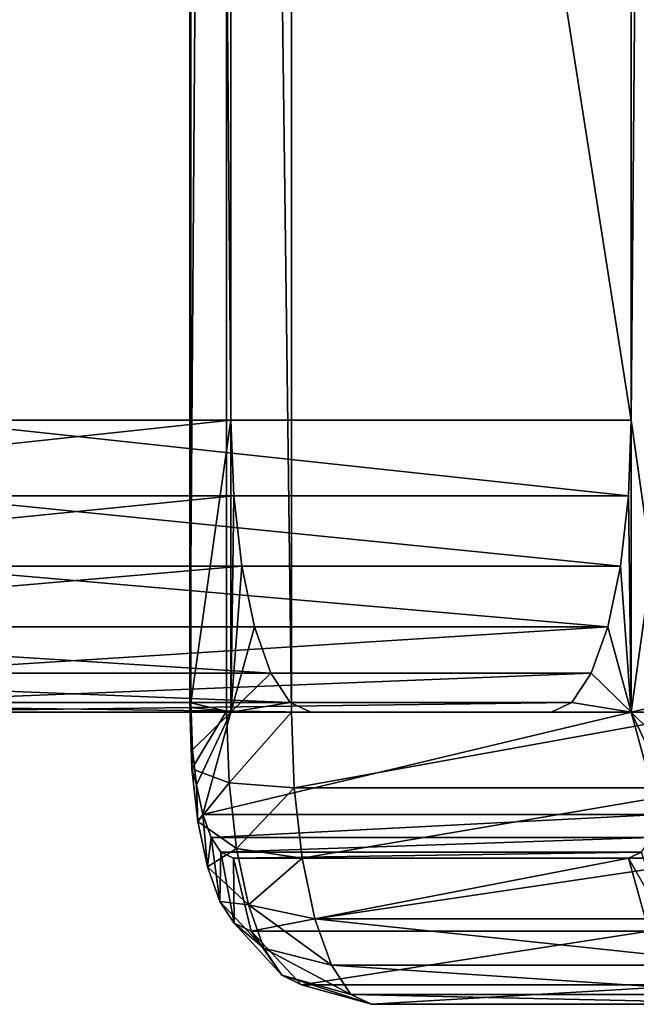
# Model space of a CAD drawing. Extents: x 0 to 1840, y 0 to 334.
# Tile 100 of 109: x 1811.13 to 1815.35, y 146.91 to 153.65. Entities that reach past the tile are written whole.
import ezdxf

# ---------------------------------------------------------------- set-up
doc = ezdxf.new("R2010")
doc.units = 0
doc.layers.get('0').update_dxf_attribs({"color": 13, "linetype": 'CONTINUOUS'})

# ---------------------------------------------------------------- blocks, each defined once
blk = doc.blocks.new('GROUP_16')
for p, q in [((24, 2, 14), (24, 36.8137, 14)), ((24.5, 36.8049, 13.866), (24.5, 2.0088, 13.866)), ((24.866, 36.7809, 13.5), (24.866, 2.0328, 13.5)), ((25, 2.0655, 13), (25, 36.7482, 13)), ((25, 4, 12), (25, 34.8137, 12)), ((25, 4, 2), (25, 34.8137, 2)), ((25, 2, 12), (25, 4, 12)), ((25, 2, 2), (25, 4, 2)), ((30.0267, 4, 2), (25, 4, 2)), ((25, 4, 12), (25, 3.4824, 11.9319)), ((25, 4, 2), (25, 3.4824, 2.0681)), ((30.0267, 4, 12), (25, 4, 12)), ((25, 3.4824, 11.9319), (25, 3, 11.7321)), ((25, 3.4824, 2.0681), (25, 3, 2.2679)), ((25, 3.4824, 2.0681), (30.0473, 3.4824, 2.0681)), ((25, 3.4824, 11.9319), (30.0473, 3.4824, 11.9319)), ((25, 3, 11.7321), (25, 2.5858, 11.4142)), ((25, 3, 2.2679), (25, 2.5858, 2.5858)), ((25, 3, 2.2679), (30.0665, 3, 2.2679)), ((25, 3, 11.7321), (30.0665, 3, 11.7321)), ((25, 2.5858, 11.4142), (25, 2.2679, 11)), ((25, 2.5858, 2.5858), (25, 2.2679, 3)), ((25, 2.5858, 2.5858), (30.083, 2.5858, 2.5858)), ((25, 2.5858, 11.4142), (30.083, 2.5858, 11.4142)), ((25, 2.2679, 11), (25, 2.0681, 10.5176)), ((25, 2.2679, 3), (25, 2.0681, 3.4824)), ((25, 2.2679, 3), (30.0957, 2.2679, 3)), ((25, 2.2679, 11), (30.0957, 2.2679, 11)), ((24.866, 2.0328, 13.5), (24.5, 2.0088, 13.866)), ((25, 2.0655, 13), (24.866, 2.0328, 13.5)), ((24.866, 1.6129, 13.4447), (24.866, 2.0328, 13.5)), ((25, 2.0681, 10.5176), (25, 2, 10)), ((25, 2.0681, 3.4824), (25, 2, 4)), ((25, 2.0681, 3.4824), (30.1037, 2.0681, 3.4824)), ((25, 2.0681, 10.5176), (30.1037, 2.0681, 10.5176)), ((25, 2.0655, 13), (25, 1.7434, 12.9576)), ((25, 2, 2), (20, 2, 2)), ((25, 2, 12), (20, 2, 12)), ((24, 2, 14), (21, 2, 14)), ((24.5, 2.0088, 13.866), (24, 2, 14)), ((24, 2, 14), (24, 1.4824, 13.9319)), ((24.5, 1.5173, 13.8013), (24.5, 2.0088, 13.866)), ((25, 2, 12), (25, 1.299, 12.701)), ((25, 1.299, 1.299), (25, 2, 2)), ((25, 2, 10), (25, 2, 12)), ((25, 2, 4), (25, 2, 10)), ((25, 2, 2), (25, 2, 4)), ((25, 2, 10), (30.1064, 2, 10)), ((25, 2, 4), (30.1064, 2, 4)), ((25, 1.7434, 12.9576), (24.866, 1.6129, 13.4447)), ((25, 1.7434, 12.9576), (25, 1.5043, 12.8586)), ((24.866, 1.6129, 13.4447), (24.5, 1.5173, 13.8013)), ((24.866, 1.2522, 13.2953), (24.866, 1.6129, 13.4447)), ((24.5, 1.5173, 13.8013), (24, 1.4824, 13.9319)), ((24.5, 1.0676, 13.615), (24.5, 1.5173, 13.8013)), ((24.866, 1.2522, 13.2953), (25, 1.5043, 12.8586)), ((25, 1.5043, 12.8586), (25, 1.299, 12.701)), ((21, 1.4824, 13.9319), (24, 1.4824, 13.9319)), ((24, 1.4824, 13.9319), (24, 1, 13.7321)), ((24.866, 0.9424, 13.0576), (25, 1.299, 12.701)), ((25, 1.299, 12.701), (25, 1.1414, 12.4957)), ((24.5, 1.0676, 13.615), (24.866, 1.2522, 13.2953)), ((24.866, 0.9424, 13.0576), (24.866, 1.2522, 13.2953)), ((25, 1.1414, 12.4957), (24.866, 0.7047, 12.7478)), ((25, 1.1414, 12.4957), (25, 1.0424, 12.2566)), ((24, 1, 13.7321), (24.5, 1.0676, 13.615)), ((24.5, 0.6813, 13.3187), (24.5, 1.0676, 13.615)), ((24.866, 0.5553, 12.3871), (25, 1.0424, 12.2566)), ((25, 1, 2.0655), (25, 1.0424, 1.7434)), ((25, 1.0424, 12.2566), (25, 1, 11.9345)), ((21, 1, 13.7321), (24, 1, 13.7321)), ((24, 1, 13.7321), (24, 0.5858, 13.4142)), ((25, 1, 2.0655), (24.866, 0.5, 2.0328)), ((24.866, 0.5, 11.9672), (25, 1, 11.9345)), ((25, 1, 2.0655), (25, 1, 11.9345)), ((24.5, 0.6813, 13.3187), (24.866, 0.9424, 13.0576)), ((24.866, 0.7047, 12.7478), (24.866, 0.9424, 13.0576)), ((24, 0.5858, 13.4142), (24.5, 0.6813, 13.3187)), ((24.866, 0.7047, 12.7478), (24.5, 0.385, 12.9324)), ((24.5, 0.385, 12.9324), (24.5, 0.6813, 13.3187)), ((24.866, 0.5553, 12.3871), (24.866, 0.7047, 12.7478)), ((24, 0.5858, 13.4142), (21, 0.5858, 13.4142)), ((24, 0.5858, 13.4142), (24, 0.2679, 13)), ((24.5, 0.1987, 12.4827), (24.866, 0.5553, 12.3871)), ((24.866, 0.5, 11.9672), (24.866, 0.5553, 12.3871)), ((24.5, 0.134, 11.9912), (24.866, 0.5, 11.9672)), ((24.866, 0.5, 11.9672), (24.866, 0.5, 2.0328)), ((24.5, 0.385, 12.9324), (24, 0.2679, 13)), ((24.5, 0.1987, 12.4827), (24.5, 0.385, 12.9324)), ((21, 0.2679, 13), (24, 0.2679, 13)), ((24, 0.2679, 13), (24, 0.0681, 12.5176)), ((24, 0.0681, 12.5176), (24.5, 0.1987, 12.4827)), ((24.5, 0.134, 11.9912), (24.5, 0.1987, 12.4827)), ((21, 0.0681, 12.5176), (24, 0.0681, 12.5176)), ((24, 0, 12), (24.5, 0.134, 11.9912)), ((24, 0.0681, 12.5176), (24, 0, 12)), ((24.5, 0.134, 11.9912), (24.5, 0.134, 2.0088)), ((21, 0, 12), (24, 0, 12)), ((24, 0, 2), (24, 0, 12))]:
    blk.add_line(p, q)
mesh = blk.add_polyface()
corners = [(25, 2, 12), (25, 1.5043, 12.8586), (25, 1.299, 12.701), (25, 1.7434, 12.9576), (25, 2.0655, 13), (25, 4, 12), (25, 36.7482, 13), (25, 34.8137, 12), (25, 36.8137, 12), (25, 37.0703, 12.9576), (25, 37.5147, 12.701), (25, 37.3094, 12.8586)]
mesh.append_faces([[corners[k] for k in face] for face in [(0, 1, 2), (9, 10, 11)]], dxfattribs={"vtx0": -1})
mesh.append_faces([[corners[k] for k in face] for face in [(1, 0, 3), (3, 0, 4), (4, 5, 6), (6, 8, 9)]], dxfattribs={"vtx0": -1, "vtx1": -1})
mesh.append_faces([[corners[k] for k in face] for face in [(4, 0, 5), (6, 5, 7), (6, 7, 8), (9, 8, 10)]], dxfattribs={"vtx0": -1, "vtx2": -1})
mesh = blk.add_polyface()
corners = [(25, 1.5043, 1.1414), (25, 2, 2), (25, 1.299, 1.299), (25, 1.7434, 1.0424), (25, 2.0655, 1), (25, 4, 2), (25, 36.7482, 1), (25, 34.8137, 2), (25, 36.8137, 2), (25, 37.0703, 1.0424), (25, 37.5147, 1.299), (25, 37.3094, 1.1414)]
mesh.append_faces([[corners[k] for k in face] for face in [(0, 1, 2), (10, 9, 11)]], dxfattribs={"vtx0": -1})
mesh.append_faces([[corners[k] for k in face] for face in [(1, 4, 5), (5, 6, 7), (7, 6, 8), (8, 9, 10)]], dxfattribs={"vtx0": -1, "vtx1": -1})
mesh.append_faces([[corners[k] for k in face] for face in [(1, 0, 3), (1, 3, 4), (5, 4, 6), (8, 6, 9)]], dxfattribs={"vtx0": -1, "vtx2": -1})
mesh = blk.add_polyface()
corners = [(25, 36.8137, 12), (20, 2, 12), (20, 36.8137, 12), (25, 2, 12), (25, 4, 12), (25, 34.8137, 12)]
mesh.append_faces([[corners[k] for k in face] for face in [(0, 1, 2), (4, 0, 5)]], dxfattribs={"vtx0": -1})
mesh.append_faces([[corners[k] for k in face] for face in [(1, 0, 3), (3, 0, 4)]], dxfattribs={"vtx0": -1, "vtx1": -1})
mesh = blk.add_polyface()
corners = [(25, 2, 2), (20, 36.8137, 2), (20, 2, 2), (25, 36.8137, 2), (25, 4, 2), (25, 34.8137, 2)]
mesh.append_faces([[corners[k] for k in face] for face in [(0, 1, 2), (3, 4, 5)]], dxfattribs={"vtx0": -1})
mesh.append_faces([[corners[k] for k in face] for face in [(1, 0, 3)]], dxfattribs={"vtx0": -1, "vtx1": -1})
mesh.append_faces([[corners[k] for k in face] for face in [(3, 0, 4)]], dxfattribs={"vtx0": -1, "vtx2": -1})
mesh = blk.add_polyface()
corners = [(21, 2, 14), (24, 36.8137, 14), (21, 36.8137, 14), (24, 2, 14)]
mesh.append_faces([[corners[k] for k in face] for face in [(0, 1, 2), (1, 0, 3)]], dxfattribs={"vtx0": -1})
mesh = blk.add_polyface()
corners = [(24, 2, 14), (24.5, 36.8049, 13.866), (24, 36.8137, 14), (24.5, 2.0088, 13.866)]
mesh.append_faces([[corners[k] for k in face] for face in [(0, 1, 2), (1, 0, 3)]], dxfattribs={"vtx0": -1})
mesh = blk.add_polyface()
corners = [(24.866, 2.0328, 13.5), (24.5, 36.8049, 13.866), (24.5, 2.0088, 13.866), (24.866, 36.7809, 13.5)]
mesh.append_faces([[corners[k] for k in face] for face in [(0, 1, 2), (1, 0, 3)]], dxfattribs={"vtx0": -1})
mesh = blk.add_polyface()
corners = [(25, 2.0655, 13), (24.866, 36.7809, 13.5), (24.866, 2.0328, 13.5), (25, 36.7482, 13)]
mesh.append_faces([[corners[k] for k in face] for face in [(0, 1, 2), (1, 0, 3)]], dxfattribs={"vtx0": -1})
mesh = blk.add_polyface()
corners = [(30.0267, 34.8137, 2), (25, 4, 2), (25, 34.8137, 2), (30.0267, 4, 2), (30.9039, 34.7436, 2), (30.9039, 4.0701, 2), (31.7841, 34.6111, 2), (31.7841, 4.2026, 2), (32.6529, 34.4177, 2), (32.6529, 4.396, 2), (33.5061, 34.1641, 2), (33.5061, 4.6496, 2), (34.3395, 33.8518, 2), (34.3395, 4.9619, 2), (35.1492, 33.4821, 2), (35.1492, 5.3316, 2), (35.9312, 33.057, 2), (35.9312, 5.7568, 2), (36.6816, 32.5784, 2), (36.6816, 6.2354, 2), (37.3969, 6.7651, 2), (37.3969, 32.0486, 2), (38.0735, 31.4704, 2), (38.0735, 7.3433, 2), (38.7083, 30.8464, 2), (38.7083, 7.9673, 2), (39.3454, 30.1261, 2), (39.3454, 8.6876, 2), (40.1384, 9.5807, 2), (40.1384, 29.233, 2), (41.0461, 28.3506, 2), (41.0461, 10.4631, 2), (42.0161, 27.5372, 2), (42.0161, 11.2765, 2), (43.0432, 26.7971, 2), (43.0432, 12.0166, 2), (44.1219, 26.1345, 2), (44.1219, 12.6793, 2), (45.2462, 13.261, 2), (45.2462, 25.5527, 2), (46.4103, 25.0551, 2), (46.4103, 13.7586, 2), (47.6077, 24.6442, 2), (47.6077, 14.1695, 2), (48.832, 14.4914, 2), (48.832, 24.3224, 2), (50.0767, 24.0912, 2), (50.0767, 14.7225, 2), (51.3349, 14.8617, 2), (51.3349, 23.952, 2), (52.5633, 23.9069, 2), (52.5633, 14.9069, 2), (60.6, 14.9069, 2), (60.6, 23.9069, 2)]
mesh.append_faces([[corners[k] for k in face] for face in [(0, 1, 2), (52, 50, 53)]], dxfattribs={"vtx0": -1})
mesh.append_faces([[corners[k] for k in face] for face in [(1, 0, 3), (3, 4, 5), (5, 6, 7), (7, 8, 9), (9, 10, 11), (11, 12, 13), (13, 14, 15), (15, 16, 17), (17, 18, 19), (19, 18, 20), (20, 22, 23), (23, 24, 25), (25, 26, 27), (27, 26, 28), (28, 30, 31), (31, 32, 33), (33, 34, 35), (35, 36, 37), (37, 36, 38), (38, 40, 41), (41, 42, 43), (43, 42, 44), (44, 46, 47), (47, 46, 48), (48, 50, 51), (51, 50, 52)]], dxfattribs={"vtx0": -1, "vtx1": -1})
mesh.append_faces([[corners[k] for k in face] for face in [(3, 0, 4), (5, 4, 6), (7, 6, 8), (9, 8, 10), (11, 10, 12), (13, 12, 14), (15, 14, 16), (17, 16, 18), (20, 18, 21), (20, 21, 22), (23, 22, 24), (25, 24, 26), (28, 26, 29), (28, 29, 30), (31, 30, 32), (33, 32, 34), (35, 34, 36), (38, 36, 39), (38, 39, 40), (41, 40, 42), (44, 42, 45), (44, 45, 46), (48, 46, 49), (48, 49, 50)]], dxfattribs={"vtx0": -1, "vtx2": -1})
mesh = blk.add_polyface()
corners = [(30.0267, 4, 12), (25, 34.8137, 12), (25, 4, 12), (30.0267, 34.8137, 12), (30.9039, 34.7436, 12), (30.9039, 4.0701, 12), (31.7841, 4.2026, 12), (31.7841, 34.6111, 12), (32.6529, 4.396, 12), (32.6529, 34.4177, 12), (33.5061, 34.1641, 12), (33.5061, 4.6496, 12), (34.3395, 4.9619, 12), (34.3395, 33.8518, 12), (35.1492, 5.3316, 12), (35.1492, 33.4821, 12), (35.9312, 5.7568, 12), (35.9312, 33.057, 12), (36.6816, 6.2354, 12), (36.6816, 32.5784, 12), (37.3969, 6.7651, 12), (37.3969, 32.0486, 12), (38.0735, 7.3433, 12), (38.0735, 31.4704, 12), (38.7083, 7.9673, 12), (38.7083, 30.8464, 12), (39.3454, 8.6876, 12), (39.3454, 30.1261, 12), (40.1384, 9.5807, 12), (40.1384, 29.233, 12), (41.0461, 10.4631, 12), (41.0461, 28.3506, 12), (42.0161, 11.2765, 12), (42.0161, 27.5372, 12), (43.0432, 26.7971, 12), (43.0432, 12.0166, 12), (44.1219, 26.1345, 12), (44.1219, 12.6793, 12), (45.2462, 13.261, 12), (45.2462, 25.5527, 12), (46.4103, 13.7586, 12), (46.4103, 25.0551, 12), (47.6077, 24.6442, 12), (47.6077, 14.1695, 12), (48.832, 14.4914, 12), (48.832, 24.3224, 12), (50.0767, 14.7225, 12), (50.0767, 24.0912, 12), (51.3349, 14.8617, 12), (51.3349, 23.952, 12), (52.5633, 14.9069, 12), (52.5633, 23.9069, 12), (60.6, 14.9069, 12), (60.6, 23.9069, 12)]
mesh.append_faces([[corners[k] for k in face] for face in [(0, 1, 2), (51, 52, 53)]], dxfattribs={"vtx0": -1})
mesh.append_faces([[corners[k] for k in face] for face in [(1, 0, 3), (3, 0, 4), (4, 6, 7), (7, 8, 9), (9, 8, 10), (10, 12, 13), (13, 14, 15), (15, 16, 17), (17, 18, 19), (19, 20, 21), (21, 22, 23), (23, 24, 25), (25, 26, 27), (27, 28, 29), (29, 30, 31), (31, 32, 33), (33, 32, 34), (34, 35, 36), (36, 38, 39), (39, 40, 41), (41, 40, 42), (42, 44, 45), (45, 46, 47), (47, 48, 49), (49, 50, 51)]], dxfattribs={"vtx0": -1, "vtx1": -1})
mesh.append_faces([[corners[k] for k in face] for face in [(4, 0, 5), (4, 5, 6), (7, 6, 8), (10, 8, 11), (10, 11, 12), (13, 12, 14), (15, 14, 16), (17, 16, 18), (19, 18, 20), (21, 20, 22), (23, 22, 24), (25, 24, 26), (27, 26, 28), (29, 28, 30), (31, 30, 32), (34, 32, 35), (36, 35, 37), (36, 37, 38), (39, 38, 40), (42, 40, 43), (42, 43, 44), (45, 44, 46), (47, 46, 48), (49, 48, 50), (51, 50, 52)]], dxfattribs={"vtx0": -1, "vtx2": -1})
mesh = blk.add_polyface()
corners = [(25, 2.0681, 10.5176), (25, 2, 12), (25, 2, 10), (25, 2.2679, 11), (25, 2.5858, 11.4142), (25, 3, 11.7321), (25, 3.4824, 11.9319), (25, 4, 12)]
mesh.append_faces([[corners[k] for k in face] for face in [(0, 1, 2), (1, 6, 7)]], dxfattribs={"vtx0": -1})
mesh.append_faces([[corners[k] for k in face] for face in [(1, 0, 3), (1, 3, 4), (1, 4, 5), (1, 5, 6)]], dxfattribs={"vtx0": -1, "vtx2": -1})
mesh = blk.add_polyface()
corners = [(25, 2, 2), (25, 2.0681, 3.4824), (25, 2, 4), (25, 2.2679, 3), (25, 2.5858, 2.5858), (25, 3, 2.2679), (25, 3.4824, 2.0681), (25, 4, 2)]
mesh.append_faces([[corners[k] for k in face] for face in [(0, 1, 2), (6, 0, 7)]], dxfattribs={"vtx0": -1})
mesh.append_faces([[corners[k] for k in face] for face in [(1, 0, 3), (3, 0, 4), (4, 0, 5), (5, 0, 6)]], dxfattribs={"vtx0": -1, "vtx1": -1})
mesh = blk.add_polyface()
corners = [(30.0267, 4, 2), (25, 3.4824, 2.0681), (25, 4, 2), (30.0473, 3.4824, 2.0681)]
mesh.append_faces([[corners[k] for k in face] for face in [(0, 1, 2), (1, 0, 3)]], dxfattribs={"vtx0": -1})
mesh = blk.add_polyface()
corners = [(30.0473, 3.4824, 11.9319), (25, 4, 12), (25, 3.4824, 11.9319), (30.0267, 4, 12)]
mesh.append_faces([[corners[k] for k in face] for face in [(0, 1, 2), (1, 0, 3)]], dxfattribs={"vtx0": -1})
mesh = blk.add_polyface()
corners = [(30.0473, 3.4824, 2.0681), (25, 3, 2.2679), (25, 3.4824, 2.0681), (30.0665, 3, 2.2679)]
mesh.append_faces([[corners[k] for k in face] for face in [(0, 1, 2), (1, 0, 3)]], dxfattribs={"vtx0": -1})
mesh = blk.add_polyface()
corners = [(30.0665, 3, 11.7321), (25, 3.4824, 11.9319), (25, 3, 11.7321), (30.0473, 3.4824, 11.9319)]
mesh.append_faces([[corners[k] for k in face] for face in [(0, 1, 2), (1, 0, 3)]], dxfattribs={"vtx0": -1})
mesh = blk.add_polyface()
corners = [(30.0665, 3, 2.2679), (25, 2.5858, 2.5858), (25, 3, 2.2679), (30.083, 2.5858, 2.5858)]
mesh.append_faces([[corners[k] for k in face] for face in [(0, 1, 2), (1, 0, 3)]], dxfattribs={"vtx0": -1})
mesh = blk.add_polyface()
corners = [(30.083, 2.5858, 11.4142), (25, 3, 11.7321), (25, 2.5858, 11.4142), (30.0665, 3, 11.7321)]
mesh.append_faces([[corners[k] for k in face] for face in [(0, 1, 2), (1, 0, 3)]], dxfattribs={"vtx0": -1})
mesh = blk.add_polyface()
corners = [(30.0957, 2.2679, 3), (25, 2.5858, 2.5858), (30.083, 2.5858, 2.5858), (25, 2.2679, 3)]
mesh.append_faces([[corners[k] for k in face] for face in [(0, 1, 2), (1, 0, 3)]], dxfattribs={"vtx0": -1})
mesh = blk.add_polyface()
corners = [(30.083, 2.5858, 11.4142), (25, 2.2679, 11), (30.0957, 2.2679, 11), (25, 2.5858, 11.4142)]
mesh.append_faces([[corners[k] for k in face] for face in [(0, 1, 2), (1, 0, 3)]], dxfattribs={"vtx0": -1})
mesh = blk.add_polyface()
corners = [(30.1037, 2.0681, 3.4824), (25, 2.2679, 3), (30.0957, 2.2679, 3), (25, 2.0681, 3.4824)]
mesh.append_faces([[corners[k] for k in face] for face in [(0, 1, 2), (1, 0, 3)]], dxfattribs={"vtx0": -1})
mesh = blk.add_polyface()
corners = [(30.0957, 2.2679, 11), (25, 2.0681, 10.5176), (30.1037, 2.0681, 10.5176), (25, 2.2679, 11)]
mesh.append_faces([[corners[k] for k in face] for face in [(0, 1, 2), (1, 0, 3)]], dxfattribs={"vtx0": -1})
mesh = blk.add_polyface()
corners = [(24.866, 1.6129, 13.4447), (24.5, 2.0088, 13.866), (24.5, 1.5173, 13.8013), (24.866, 2.0328, 13.5)]
mesh.append_faces([[corners[k] for k in face] for face in [(0, 1, 2), (1, 0, 3)]], dxfattribs={"vtx0": -1})
mesh = blk.add_polyface()
corners = [(25, 1.7434, 12.9576), (24.866, 2.0328, 13.5), (24.866, 1.6129, 13.4447), (25, 2.0655, 13)]
mesh.append_faces([[corners[k] for k in face] for face in [(0, 1, 2), (1, 0, 3)]], dxfattribs={"vtx0": -1})
mesh = blk.add_polyface()
corners = [(30.1064, 2, 4), (25, 2.0681, 3.4824), (30.1037, 2.0681, 3.4824), (25, 2, 4)]
mesh.append_faces([[corners[k] for k in face] for face in [(0, 1, 2), (1, 0, 3)]], dxfattribs={"vtx0": -1})
mesh = blk.add_polyface()
corners = [(30.1037, 2.0681, 10.5176), (25, 2, 10), (30.1064, 2, 10), (25, 2.0681, 10.5176)]
mesh.append_faces([[corners[k] for k in face] for face in [(0, 1, 2), (1, 0, 3)]], dxfattribs={"vtx0": -1})
mesh = blk.add_polyface()
corners = [(20, 2, 12), (25, 2, 2), (20, 2, 2), (25, 2, 4), (25, 2, 10), (25, 2, 12)]
mesh.append_faces([[corners[k] for k in face] for face in [(0, 1, 2), (4, 0, 5)]], dxfattribs={"vtx0": -1})
mesh.append_faces([[corners[k] for k in face] for face in [(1, 0, 3), (3, 0, 4)]], dxfattribs={"vtx0": -1, "vtx1": -1})
mesh = blk.add_polyface()
corners = [(24, 1.4824, 13.9319), (21, 2, 14), (21, 1.4824, 13.9319), (24, 2, 14)]
mesh.append_faces([[corners[k] for k in face] for face in [(0, 1, 2), (1, 0, 3)]], dxfattribs={"vtx0": -1})
mesh = blk.add_polyface()
corners = [(24.5, 1.5173, 13.8013), (24, 2, 14), (24, 1.4824, 13.9319), (24.5, 2.0088, 13.866)]
mesh.append_faces([[corners[k] for k in face] for face in [(0, 1, 2), (1, 0, 3)]], dxfattribs={"vtx0": -1})
mesh = blk.add_polyface()
corners = [(30.1064, 2, 10), (25, 2, 4), (30.1064, 2, 4), (25, 2, 10)]
mesh.append_faces([[corners[k] for k in face] for face in [(0, 1, 2), (1, 0, 3)]], dxfattribs={"vtx0": -1})
mesh = blk.add_polyface()
corners = [(25, 1.0424, 1.7434), (25, 1, 11.9345), (25, 1, 2.0655), (25, 1.0424, 12.2566), (25, 1.1414, 1.5043), (25, 1.1414, 12.4957), (25, 1.299, 1.299), (25, 1.299, 12.701), (25, 2, 2), (25, 2, 12), (25, 2, 4), (25, 2, 10)]
mesh.append_faces([[corners[k] for k in face] for face in [(0, 1, 2), (9, 10, 11)]], dxfattribs={"vtx0": -1})
mesh.append_faces([[corners[k] for k in face] for face in [(1, 0, 3), (3, 4, 5), (5, 6, 7), (7, 8, 9)]], dxfattribs={"vtx0": -1, "vtx1": -1})
mesh.append_faces([[corners[k] for k in face] for face in [(3, 0, 4), (5, 4, 6), (7, 6, 8), (9, 8, 10)]], dxfattribs={"vtx0": -1, "vtx2": -1})
mesh = blk.add_polyface()
corners = [(25, 1.5043, 12.8586), (24.866, 1.6129, 13.4447), (24.866, 1.2522, 13.2953), (25, 1.7434, 12.9576)]
mesh.append_faces([[corners[k] for k in face] for face in [(0, 1, 2), (1, 0, 3)]], dxfattribs={"vtx0": -1})
mesh = blk.add_polyface()
corners = [(24.866, 1.2522, 13.2953), (24.5, 1.5173, 13.8013), (24.5, 1.0676, 13.615), (24.866, 1.6129, 13.4447)]
mesh.append_faces([[corners[k] for k in face] for face in [(0, 1, 2), (1, 0, 3)]], dxfattribs={"vtx0": -1})
mesh = blk.add_polyface()
corners = [(24.5, 1.0676, 13.615), (24, 1.4824, 13.9319), (24, 1, 13.7321), (24.5, 1.5173, 13.8013)]
mesh.append_faces([[corners[k] for k in face] for face in [(0, 1, 2), (1, 0, 3)]], dxfattribs={"vtx0": -1})
mesh = blk.add_polyface()
corners = [(25, 1.299, 12.701), (24.866, 1.2522, 13.2953), (24.866, 0.9424, 13.0576), (25, 1.5043, 12.8586)]
mesh.append_faces([[corners[k] for k in face] for face in [(0, 1, 2), (1, 0, 3)]], dxfattribs={"vtx0": -1})
mesh = blk.add_polyface()
corners = [(24, 1, 13.7321), (21, 1.4824, 13.9319), (21, 1, 13.7321), (24, 1.4824, 13.9319)]
mesh.append_faces([[corners[k] for k in face] for face in [(0, 1, 2), (1, 0, 3)]], dxfattribs={"vtx0": -1})
mesh = blk.add_polyface()
corners = [(25, 1.1414, 12.4957), (24.866, 0.9424, 13.0576), (24.866, 0.7047, 12.7478), (25, 1.299, 12.701)]
mesh.append_faces([[corners[k] for k in face] for face in [(0, 1, 2), (1, 0, 3)]], dxfattribs={"vtx0": -1})
mesh = blk.add_polyface()
corners = [(24.866, 0.9424, 13.0576), (24.5, 1.0676, 13.615), (24.5, 0.6813, 13.3187), (24.866, 1.2522, 13.2953)]
mesh.append_faces([[corners[k] for k in face] for face in [(0, 1, 2), (1, 0, 3)]], dxfattribs={"vtx0": -1})
mesh = blk.add_polyface()
corners = [(25, 1.0424, 12.2566), (24.866, 0.7047, 12.7478), (24.866, 0.5553, 12.3871), (25, 1.1414, 12.4957)]
mesh.append_faces([[corners[k] for k in face] for face in [(0, 1, 2), (1, 0, 3)]], dxfattribs={"vtx0": -1})
mesh = blk.add_polyface()
corners = [(24.5, 0.6813, 13.3187), (24, 1, 13.7321), (24, 0.5858, 13.4142), (24.5, 1.0676, 13.615)]
mesh.append_faces([[corners[k] for k in face] for face in [(0, 1, 2), (1, 0, 3)]], dxfattribs={"vtx0": -1})
mesh = blk.add_polyface()
corners = [(24.866, 0.5553, 1.6129), (25, 1, 2.0655), (24.866, 0.5, 2.0328), (25, 1.0424, 1.7434)]
mesh.append_faces([[corners[k] for k in face] for face in [(0, 1, 2), (1, 0, 3)]], dxfattribs={"vtx0": -1})
mesh = blk.add_polyface()
corners = [(25, 1, 11.9345), (24.866, 0.5553, 12.3871), (24.866, 0.5, 11.9672), (25, 1.0424, 12.2566)]
mesh.append_faces([[corners[k] for k in face] for face in [(0, 1, 2), (1, 0, 3)]], dxfattribs={"vtx0": -1})
mesh = blk.add_polyface()
corners = [(24, 0.5858, 13.4142), (21, 1, 13.7321), (21, 0.5858, 13.4142), (24, 1, 13.7321)]
mesh.append_faces([[corners[k] for k in face] for face in [(0, 1, 2), (1, 0, 3)]], dxfattribs={"vtx0": -1})
mesh = blk.add_polyface()
corners = [(25, 1, 2.0655), (24.866, 0.5, 11.9672), (24.866, 0.5, 2.0328), (25, 1, 11.9345)]
mesh.append_faces([[corners[k] for k in face] for face in [(0, 1, 2), (1, 0, 3)]], dxfattribs={"vtx0": -1})
mesh = blk.add_polyface()
corners = [(24.866, 0.7047, 12.7478), (24.5, 0.6813, 13.3187), (24.5, 0.385, 12.9324), (24.866, 0.9424, 13.0576)]
mesh.append_faces([[corners[k] for k in face] for face in [(0, 1, 2), (1, 0, 3)]], dxfattribs={"vtx0": -1})
mesh = blk.add_polyface()
corners = [(24.5, 0.6813, 13.3187), (24, 0.2679, 13), (24.5, 0.385, 12.9324), (24, 0.5858, 13.4142)]
mesh.append_faces([[corners[k] for k in face] for face in [(0, 1, 2), (1, 0, 3)]], dxfattribs={"vtx0": -1})
mesh = blk.add_polyface()
corners = [(24.866, 0.5553, 12.3871), (24.5, 0.385, 12.9324), (24.5, 0.1987, 12.4827), (24.866, 0.7047, 12.7478)]
mesh.append_faces([[corners[k] for k in face] for face in [(0, 1, 2), (1, 0, 3)]], dxfattribs={"vtx0": -1})
mesh = blk.add_polyface()
corners = [(24, 0.5858, 13.4142), (21, 0.2679, 13), (24, 0.2679, 13), (21, 0.5858, 13.4142)]
mesh.append_faces([[corners[k] for k in face] for face in [(0, 1, 2), (1, 0, 3)]], dxfattribs={"vtx0": -1})
mesh = blk.add_polyface()
corners = [(24.866, 0.5, 11.9672), (24.5, 0.1987, 12.4827), (24.5, 0.134, 11.9912), (24.866, 0.5553, 12.3871)]
mesh.append_faces([[corners[k] for k in face] for face in [(0, 1, 2), (1, 0, 3)]], dxfattribs={"vtx0": -1})
mesh = blk.add_polyface()
corners = [(24.866, 0.5, 2.0328), (24.5, 0.134, 11.9912), (24.5, 0.134, 2.0088), (24.866, 0.5, 11.9672)]
mesh.append_faces([[corners[k] for k in face] for face in [(0, 1, 2), (1, 0, 3)]], dxfattribs={"vtx0": -1})
mesh = blk.add_polyface()
corners = [(24.5, 0.385, 12.9324), (24, 0.0681, 12.5176), (24.5, 0.1987, 12.4827), (24, 0.2679, 13)]
mesh.append_faces([[corners[k] for k in face] for face in [(0, 1, 2), (1, 0, 3)]], dxfattribs={"vtx0": -1})
mesh = blk.add_polyface()
corners = [(24, 0.2679, 13), (21, 0.0681, 12.5176), (24, 0.0681, 12.5176), (21, 0.2679, 13)]
mesh.append_faces([[corners[k] for k in face] for face in [(0, 1, 2), (1, 0, 3)]], dxfattribs={"vtx0": -1})
mesh = blk.add_polyface()
corners = [(24.5, 0.1987, 12.4827), (24, 0, 12), (24.5, 0.134, 11.9912), (24, 0.0681, 12.5176)]
mesh.append_faces([[corners[k] for k in face] for face in [(0, 1, 2), (1, 0, 3)]], dxfattribs={"vtx0": -1})
mesh = blk.add_polyface()
corners = [(24, 0.0681, 12.5176), (21, 0, 12), (24, 0, 12), (21, 0.0681, 12.5176)]
mesh.append_faces([[corners[k] for k in face] for face in [(0, 1, 2), (1, 0, 3)]], dxfattribs={"vtx0": -1})
mesh = blk.add_polyface()
corners = [(24.5, 0.134, 2.0088), (24, 0, 12), (24, 0, 2), (24.5, 0.134, 11.9912)]
mesh.append_faces([[corners[k] for k in face] for face in [(0, 1, 2), (1, 0, 3)]], dxfattribs={"vtx0": -1})
mesh = blk.add_polyface()
corners = [(24, 0, 2), (21, 0, 12), (21, 0, 2), (24, 0, 12)]
mesh.append_faces([[corners[k] for k in face] for face in [(0, 1, 2), (1, 0, 3)]], dxfattribs={"vtx0": -1})
blk = doc.blocks.new('GROUP_29')
at = {"extrusion": (-0.274008, -0.961727, -8.13125e-16), "rotation": 180}
blk.add_blockref('GROUP_16', (1767.1073, 187.3896, -512.5215), dxfattribs=at)

msp = doc.modelspace()

# ---------------------------------------------------------------- block references
at = {"extrusion": (0, -1, -4.996e-16)}
msp.add_blockref('GROUP_29', (0, 0, -334.2954), dxfattribs=at)

doc.saveas('drawing.dxf')
